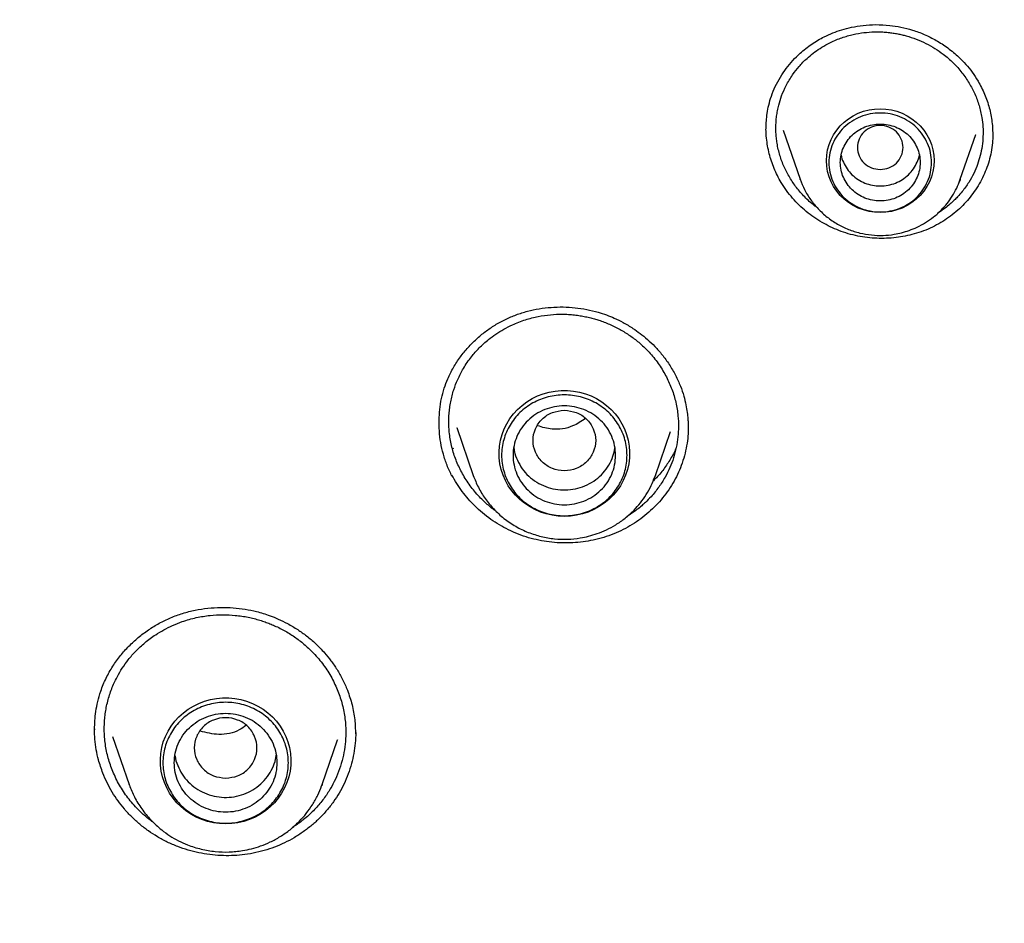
# Model space of a CAD drawing. Header units: millimetres. Extents: x 8 to 866, y 12 to 2084.
# Tile 90 of 100: x 441 to 459, y 1917 to 1933. Entities that reach past the tile are written whole.
import ezdxf

# ---------------------------------------------------------------- set-up
doc = ezdxf.new("R2010")
doc.units = ezdxf.units.MM

msp = doc.modelspace()

# ---------------------------------------------------------------- linework, layer by layer
at = {"color": 7, "linetype": 'Continuous', "lineweight": 30}
for p, q in [((454.724, 1931.072), (455.021, 1930.209)), ((457.831, 1930.209), (458.101, 1930.992)), ((458.103, 1930.996), (458.101, 1930.992)), ((455.024, 1930.203), (455.021, 1930.209)), ((457.824, 1930.191), (457.831, 1930.209)), ((448.998, 1925.859), (449.289, 1925.015)), ((449.001, 1925.854), (448.999, 1925.859)), ((452.482, 1925.015), (452.748, 1925.785)), ((448.943, 1925.477), (448.933, 1925.497)), ((448.914, 1925.004), (448.914, 1925.023)), ((452.473, 1924.993), (452.482, 1925.015)), ((442.647, 1920.554), (442.647, 1920.574)), ((442.961, 1920.439), (443.251, 1919.597)), ((446.637, 1919.597), (446.906, 1920.378)), ((446.906, 1920.378), (446.902, 1920.368)), ((443.251, 1919.597), (443.256, 1919.586)), ((443.255, 1919.587), (443.251, 1919.597)), ((446.627, 1919.573), (446.637, 1919.597)), ((446.637, 1919.597), (446.629, 1919.574))]:
    msp.add_line(p, q, dxfattribs=at)
at = {"color": 7, "linetype": 'Continuous', "lineweight": 30, "flags": 128}
for points in [[(456.426, 1929.626), (456.328, 1929.631), (456.23, 1929.646), (456.135, 1929.671), (456.042, 1929.705), (455.954, 1929.748), (455.872, 1929.8), (455.795, 1929.86), (455.725, 1929.927), (455.663, 1930.001), (455.609, 1930.081), (455.564, 1930.166), (455.529, 1930.255), (455.503, 1930.347), (455.488, 1930.441), (455.483, 1930.536), (455.488, 1930.631), (455.503, 1930.725), (455.529, 1930.817), (455.564, 1930.906), (455.609, 1930.991), (455.663, 1931.07), (455.725, 1931.144), (455.795, 1931.212), (455.872, 1931.272), (455.954, 1931.323), (456.042, 1931.367), (456.135, 1931.401), (456.23, 1931.425), (456.328, 1931.44), (456.426, 1931.445), (456.525, 1931.44), (456.623, 1931.425), (456.718, 1931.401), (456.81, 1931.367), (456.898, 1931.323), (456.981, 1931.272), (457.058, 1931.212), (457.128, 1931.144), (457.19, 1931.07), (457.244, 1930.991), (457.288, 1930.906), (457.324, 1930.817), (457.349, 1930.725), (457.365, 1930.631), (457.37, 1930.536), (457.365, 1930.441), (457.349, 1930.347), (457.324, 1930.255), (457.288, 1930.166), (457.244, 1930.081), (457.19, 1930.001), (457.128, 1929.927), (457.058, 1929.86), (456.981, 1929.8), (456.898, 1929.748), (456.81, 1929.705), (456.718, 1929.671), (456.623, 1929.646), (456.525, 1929.631), (456.426, 1929.626)], [(457.831, 1930.209), (457.827, 1930.196), (457.808, 1930.146)], [(450.885, 1924.299), (450.778, 1924.303), (450.672, 1924.318), (450.567, 1924.342), (450.466, 1924.375), (450.368, 1924.418), (450.274, 1924.469), (450.186, 1924.528), (450.104, 1924.595), (450.029, 1924.669), (449.962, 1924.749), (449.902, 1924.836), (449.852, 1924.927), (449.81, 1925.022), (449.778, 1925.121), (449.755, 1925.222), (449.743, 1925.325), (449.74, 1925.428), (449.748, 1925.532), (449.765, 1925.634), (449.793, 1925.734), (449.83, 1925.831), (449.876, 1925.924), (449.931, 1926.013), (449.995, 1926.097), (450.066, 1926.174), (450.144, 1926.244), (450.23, 1926.308), (450.32, 1926.363), (450.416, 1926.41), (450.516, 1926.447), (450.619, 1926.476), (450.725, 1926.496), (450.832, 1926.505), (450.939, 1926.505), (451.046, 1926.496), (451.152, 1926.476), (451.255, 1926.447), (451.355, 1926.41), (451.45, 1926.363), (451.541, 1926.308), (451.626, 1926.244), (451.705, 1926.174), (451.776, 1926.097), (451.84, 1926.013), (451.895, 1925.924), (451.941, 1925.831), (451.978, 1925.734), (452.006, 1925.634), (452.023, 1925.532), (452.031, 1925.428), (452.028, 1925.325), (452.016, 1925.222), (451.993, 1925.121), (451.961, 1925.022), (451.919, 1924.927), (451.868, 1924.836), (451.809, 1924.749), (451.741, 1924.669), (451.666, 1924.595), (451.585, 1924.528), (451.496, 1924.469), (451.403, 1924.418), (451.305, 1924.375), (451.203, 1924.342), (451.099, 1924.318), (450.993, 1924.303), (450.885, 1924.299)], [(452.482, 1925.015), (452.477, 1925.002), (452.474, 1924.993)], [(444.944, 1918.908), (444.837, 1918.913), (444.731, 1918.927), (444.626, 1918.951), (444.524, 1918.985), (444.426, 1919.027), (444.333, 1919.078), (444.245, 1919.137), (444.163, 1919.204), (444.088, 1919.278), (444.021, 1919.359), (443.961, 1919.445), (443.91, 1919.536), (443.869, 1919.632), (443.836, 1919.73), (443.814, 1919.831), (443.801, 1919.934), (443.799, 1920.038), (443.806, 1920.141), (443.824, 1920.243), (443.851, 1920.343), (443.888, 1920.44), (443.935, 1920.534), (443.99, 1920.622), (444.053, 1920.706), (444.125, 1920.783), (444.203, 1920.854), (444.288, 1920.917), (444.379, 1920.972), (444.475, 1921.019), (444.575, 1921.057), (444.678, 1921.086), (444.784, 1921.105), (444.89, 1921.115), (444.998, 1921.115), (445.105, 1921.105), (445.21, 1921.086), (445.313, 1921.057), (445.413, 1921.019), (445.509, 1920.972), (445.6, 1920.917), (445.685, 1920.854), (445.764, 1920.783), (445.835, 1920.706), (445.899, 1920.622), (445.954, 1920.534), (446, 1920.44), (446.037, 1920.343), (446.064, 1920.243), (446.082, 1920.141), (446.089, 1920.038), (446.087, 1919.934), (446.074, 1919.831), (446.052, 1919.73), (446.02, 1919.632), (445.978, 1919.536), (445.927, 1919.445), (445.868, 1919.359), (445.8, 1919.278), (445.725, 1919.204), (445.643, 1919.137), (445.555, 1919.078), (445.462, 1919.027), (445.364, 1918.985), (445.262, 1918.951), (445.158, 1918.927), (445.051, 1918.913), (444.944, 1918.908)]]:
    msp.add_lwpolyline(points, dxfattribs=at)
at = {"color": 7, "linetype": 'Continuous', "lineweight": 30}
for points, knots in [([(475.901, 1919.798), (475.897, 1919.852), (475.889, 1919.971), (475.875, 1920.167), (475.858, 1920.397), (475.836, 1920.662), (475.811, 1920.961), (475.781, 1921.287), (475.746, 1921.639), (475.706, 1922.015), (475.661, 1922.416), (475.61, 1922.833), (475.556, 1923.255), (475.471, 1923.867), (475.348, 1924.67), (475.166, 1925.722), (474.948, 1926.834), (474.691, 1928.004), (474.428, 1929.073), (474.169, 1930.043), (473.922, 1930.908), (473.664, 1931.755), (473.397, 1932.579), (473.123, 1933.378), (472.88, 1934.053), (472.671, 1934.611), (472.499, 1935.056), (472.326, 1935.493), (472.152, 1935.921), (472.001, 1936.282), (471.878, 1936.571), (471.788, 1936.781), (471.709, 1936.962), (471.642, 1937.114), (471.587, 1937.238), (471.545, 1937.333), (471.51, 1937.41), (471.476, 1937.486), (471.434, 1937.579), (471.382, 1937.692), (471.323, 1937.821), (471.258, 1937.963), (471.177, 1938.137), (471.079, 1938.346), (470.961, 1938.593), (470.831, 1938.862), (470.688, 1939.152), (470.532, 1939.464), (470.363, 1939.797), (470.182, 1940.148), (469.872, 1940.735), (469.432, 1941.539), (468.853, 1942.542), (468.262, 1943.516), (467.66, 1944.462), (467.049, 1945.379), (466.428, 1946.269), (465.794, 1947.14), (465.141, 1948), (464.462, 1948.856), (463.761, 1949.704), (463.038, 1950.541), (462.293, 1951.369), (461.522, 1952.19), (460.826, 1952.9), (460.222, 1953.495), (459.729, 1953.968), (459.255, 1954.412), (458.802, 1954.826), (458.398, 1955.187), (458.042, 1955.499), (457.733, 1955.767), (457.437, 1956.018), (457.157, 1956.253), (456.856, 1956.502), (456.52, 1956.776), (456.134, 1957.085), (455.717, 1957.413), (455.269, 1957.758), (454.788, 1958.119), (454.275, 1958.497), (453.752, 1958.871), (453.223, 1959.24), (452.696, 1959.599), (452.159, 1959.956), (451.619, 1960.305), (451.08, 1960.645), (450.543, 1960.975), (450.007, 1961.296), (449.372, 1961.666), (448.638, 1962.08), (447.806, 1962.531), (446.98, 1962.96), (446.118, 1963.39), (445.221, 1963.817), (444.292, 1964.238), (443.376, 1964.635), (442.473, 1965.006), (441.556, 1965.365), (440.626, 1965.71), (439.869, 1965.975), (439.309, 1966.163), (438.932, 1966.287), (438.532, 1966.416), (438.087, 1966.555), (437.595, 1966.704), (437.053, 1966.862), (436.472, 1967.025), (435.852, 1967.191), (435.192, 1967.36), (434.507, 1967.526), (433.798, 1967.689), (433.067, 1967.846), (432.299, 1968.001), (431.495, 1968.151), (430.656, 1968.295), (429.779, 1968.431), (428.867, 1968.558), (427.918, 1968.674), (426.934, 1968.777), (425.989, 1968.858), (425.09, 1968.921), (424.24, 1968.968), (423.369, 1969.003), (422.476, 1969.025), (421.874, 1969.028), (421.569, 1969.029)], [0, 0, 0, 0, 0.0019747, 0.0043874, 0.0072424, 0.010542, 0.014288, 0.0184814, 0.0228358, 0.0275875, 0.0327368, 0.038106, 0.0434765, 0.0488477, 0.0615114, 0.0741791, 0.0892647, 0.1043561, 0.1194532, 0.1308944, 0.142288, 0.1534389, 0.1643276, 0.1749541, 0.1853185, 0.1914114, 0.1974098, 0.2033139, 0.2091236, 0.2148156, 0.2180755, 0.2209447, 0.2234234, 0.2255113, 0.2272087, 0.2285154, 0.2294396, 0.230382, 0.2316773, 0.23328, 0.2350636, 0.2370206, 0.239151, 0.2422758, 0.2457116, 0.2494584, 0.2535162, 0.2578849, 0.2625647, 0.2675554, 0.2727615, 0.2875022, 0.3019997, 0.316254, 0.3302652, 0.3440331, 0.3575579, 0.3708979, 0.3843544, 0.3979702, 0.4117451, 0.4254292, 0.4392669, 0.453258, 0.4674008, 0.4763165, 0.4847972, 0.492843, 0.5004539, 0.5076299, 0.5129632, 0.518028, 0.5228244, 0.5273524, 0.5316333, 0.5373074, 0.5434195, 0.5499694, 0.5569571, 0.5643827, 0.5722461, 0.5805473, 0.58817, 0.5961162, 0.6041064, 0.6120214, 0.6198612, 0.6276259, 0.6353153, 0.6429292, 0.6547417, 0.6663683, 0.6778091, 0.6890642, 0.7018508, 0.714365, 0.7266041, 0.7385682, 0.7502574, 0.7627979, 0.7750057, 0.7797107, 0.7844623, 0.7895914, 0.7951252, 0.8015556, 0.8084578, 0.815832, 0.823678, 0.8319958, 0.8407855, 0.849505, 0.8586441, 0.8682025, 0.8781804, 0.8885778, 0.8993945, 0.9106307, 0.9222862, 0.9343611, 0.9468553, 0.9569664, 0.9673364, 0.9779653, 0.9888532, 1, 1, 1, 1]), ([(370.402, 1920.189), (370.414, 1920.251), (370.465, 1920.53), (370.564, 1921.025), (370.701, 1921.672), (370.847, 1922.318), (371.002, 1922.962), (371.166, 1923.603), (371.339, 1924.243), (371.52, 1924.88), (371.71, 1925.515), (371.909, 1926.147), (372.116, 1926.777), (372.332, 1927.404), (372.557, 1928.028), (372.79, 1928.65), (373.031, 1929.268), (373.281, 1929.883), (373.54, 1930.495), (373.806, 1931.104), (374.081, 1931.709), (374.365, 1932.311), (374.656, 1932.909), (374.956, 1933.503), (375.264, 1934.094), (375.58, 1934.68), (375.903, 1935.263), (376.235, 1935.841), (376.575, 1936.415), (376.923, 1936.984), (377.278, 1937.549), (377.641, 1938.11), (378.011, 1938.666), (378.39, 1939.217), (378.775, 1939.763), (379.169, 1940.305), (379.569, 1940.841), (379.977, 1941.372), (380.392, 1941.898), (380.814, 1942.419), (381.244, 1942.934), (381.68, 1943.444), (382.123, 1943.948), (382.574, 1944.446), (383.031, 1944.939), (383.494, 1945.426), (383.964, 1945.906), (384.441, 1946.381), (384.925, 1946.85), (385.414, 1947.313), (385.91, 1947.769), (386.412, 1948.219), (386.921, 1948.662), (387.435, 1949.099), (387.955, 1949.53), (388.481, 1949.954), (389.013, 1950.371), (389.551, 1950.781), (390.094, 1951.185), (390.642, 1951.581), (391.196, 1951.971), (391.755, 1952.353), (392.32, 1952.728), (392.889, 1953.096), (393.464, 1953.457), (394.043, 1953.811), (394.627, 1954.157), (395.216, 1954.495), (395.809, 1954.826), (396.407, 1955.15), (397.01, 1955.466), (397.616, 1955.774), (398.227, 1956.075), (398.842, 1956.367), (399.46, 1956.652), (400.083, 1956.929), (400.709, 1957.198), (401.339, 1957.459), (401.973, 1957.712), (402.61, 1957.957), (403.25, 1958.194), (403.893, 1958.423), (404.54, 1958.644), (405.189, 1958.856), (405.841, 1959.06), (406.496, 1959.256), (407.154, 1959.443), (407.814, 1959.622), (408.476, 1959.792), (409.141, 1959.955), (409.808, 1960.108), (410.477, 1960.253), (411.148, 1960.39), (411.821, 1960.518), (412.495, 1960.638), (413.171, 1960.749), (413.849, 1960.851), (414.528, 1960.945), (415.208, 1961.03), (415.889, 1961.107), (416.571, 1961.175), (417.254, 1961.234), (417.938, 1961.284), (418.622, 1961.326), (419.307, 1961.359), (419.992, 1961.384), (420.678, 1961.399), (421.363, 1961.406), (422.049, 1961.404), (422.735, 1961.394), (423.42, 1961.375), (424.105, 1961.347), (424.79, 1961.31), (425.474, 1961.265), (426.158, 1961.211), (426.84, 1961.148), (427.522, 1961.077), (428.203, 1960.997), (428.882, 1960.909), (429.561, 1960.811), (430.238, 1960.705), (430.913, 1960.591), (431.587, 1960.468), (432.259, 1960.336), (432.929, 1960.196), (433.597, 1960.048), (434.263, 1959.891), (434.927, 1959.725), (435.589, 1959.551), (436.248, 1959.369), (436.904, 1959.178), (437.558, 1958.979), (438.209, 1958.772), (438.857, 1958.556), (439.503, 1958.332), (440.145, 1958.1), (440.784, 1957.86), (441.419, 1957.612), (442.051, 1957.356), (442.68, 1957.091), (443.305, 1956.819), (443.926, 1956.539), (444.543, 1956.251), (445.156, 1955.955), (445.765, 1955.652), (446.37, 1955.34), (446.97, 1955.021), (447.566, 1954.695), (448.158, 1954.361), (448.745, 1954.019), (449.327, 1953.67), (449.905, 1953.313), (450.477, 1952.95), (451.045, 1952.579), (451.607, 1952.201), (452.164, 1951.815), (452.716, 1951.423), (453.262, 1951.024), (453.803, 1950.618), (454.338, 1950.205), (454.868, 1949.785), (455.392, 1949.358), (455.909, 1948.925), (456.421, 1948.485), (456.927, 1948.039), (457.427, 1947.587), (457.92, 1947.128), (458.407, 1946.663), (458.888, 1946.192), (459.362, 1945.715), (459.83, 1945.231), (460.291, 1944.742), (460.745, 1944.247), (461.193, 1943.746), (461.633, 1943.24), (462.067, 1942.728), (462.493, 1942.211), (462.913, 1941.688), (463.325, 1941.16), (463.73, 1940.627), (464.127, 1940.089), (464.517, 1939.545), (464.9, 1938.997), (465.275, 1938.444), (465.643, 1937.886), (466.003, 1937.324), (466.355, 1936.757), (466.699, 1936.186), (467.036, 1935.61), (467.365, 1935.03), (467.685, 1934.446), (467.998, 1933.858), (468.303, 1933.266), (468.599, 1932.67), (468.887, 1932.071), (469.167, 1931.467), (469.439, 1930.861), (469.702, 1930.251), (469.957, 1929.637), (470.204, 1929.021), (470.442, 1928.401), (470.672, 1927.779), (470.893, 1927.153), (471.105, 1926.525), (471.309, 1925.894), (471.505, 1925.261), (471.691, 1924.625), (471.869, 1923.987), (472.038, 1923.347), (472.198, 1922.704), (472.35, 1922.06), (472.493, 1921.414), (472.626, 1920.766), (472.717, 1920.299), (472.762, 1920.049), (472.768, 1920.015)], [0, 0, 0, 0, 0.001359, 0.006089, 0.01082, 0.01555, 0.02028, 0.02501, 0.029741, 0.034471, 0.039201, 0.043931, 0.048662, 0.053392, 0.058122, 0.062852, 0.067582, 0.072312, 0.077042, 0.081772, 0.086502, 0.091232, 0.095963, 0.100693, 0.105423, 0.110152, 0.114882, 0.119612, 0.124342, 0.129072, 0.133802, 0.138532, 0.143262, 0.147992, 0.152721, 0.157451, 0.162181, 0.166911, 0.17164, 0.17637, 0.1811, 0.185829, 0.190559, 0.195289, 0.200018, 0.204748, 0.209477, 0.214207, 0.218936, 0.223666, 0.228395, 0.233125, 0.237854, 0.242584, 0.247313, 0.252043, 0.256772, 0.261501, 0.266231, 0.27096, 0.275689, 0.280418, 0.285148, 0.289877, 0.294606, 0.299335, 0.304065, 0.308794, 0.313523, 0.318252, 0.322981, 0.32771, 0.332439, 0.337169, 0.341898, 0.346627, 0.351356, 0.356085, 0.360814, 0.365543, 0.370272, 0.375001, 0.37973, 0.384459, 0.389188, 0.393917, 0.398646, 0.403375, 0.408103, 0.412832, 0.417561, 0.42229, 0.427019, 0.431748, 0.436477, 0.441206, 0.445935, 0.450663, 0.455392, 0.460121, 0.46485, 0.469579, 0.474308, 0.479037, 0.483765, 0.488494, 0.493223, 0.497952, 0.502681, 0.50741, 0.512138, 0.516867, 0.521596, 0.526325, 0.531054, 0.535783, 0.540512, 0.54524, 0.549969, 0.554698, 0.559427, 0.564156, 0.568885, 0.573614, 0.578342, 0.583071, 0.5878, 0.592529, 0.597258, 0.601987, 0.606716, 0.611445, 0.616174, 0.620903, 0.625632, 0.63036, 0.635089, 0.639818, 0.644547, 0.649276, 0.654005, 0.658734, 0.663464, 0.668193, 0.672922, 0.677651, 0.68238, 0.687109, 0.691838, 0.696567, 0.701296, 0.706025, 0.710755, 0.715484, 0.720213, 0.724942, 0.729671, 0.734401, 0.73913, 0.743859, 0.748589, 0.753318, 0.758047, 0.762777, 0.767506, 0.772235, 0.776965, 0.781694, 0.786424, 0.791153, 0.795883, 0.800612, 0.805342, 0.810071, 0.814801, 0.819531, 0.82426, 0.82899, 0.833719, 0.838449, 0.843179, 0.847909, 0.852638, 0.857368, 0.862098, 0.866828, 0.871557, 0.876287, 0.881017, 0.885747, 0.890477, 0.895207, 0.899937, 0.904667, 0.909397, 0.914127, 0.918857, 0.923587, 0.928317, 0.933047, 0.937777, 0.942507, 0.947237, 0.951967, 0.956697, 0.961428, 0.966158, 0.970888, 0.975618, 0.980348, 0.985079, 0.989809, 0.994539, 0.999269, 1, 1, 1, 1]), ([(469.642, 1893.884), (469.846, 1894.4), (470.303, 1895.55), (470.911, 1897.363), (471.482, 1899.306), (471.965, 1901.253), (472.365, 1903.201), (472.683, 1905.155), (472.921, 1907.117), (473.078, 1909.091), (473.153, 1911.069), (473.147, 1912.969), (473.068, 1914.788), (472.936, 1916.455), (472.786, 1917.763), (472.683, 1918.518), (472.643, 1918.79), (472.632, 1918.865), (472.621, 1918.94), (472.609, 1919.015), (472.598, 1919.09), (472.587, 1919.164), (472.574, 1919.243), (472.559, 1919.34), (472.536, 1919.486), (472.501, 1919.699), (472.453, 1919.986), (472.391, 1920.341), (472.313, 1920.762), (472.217, 1921.258), (472.099, 1921.832), (471.957, 1922.483), (471.787, 1923.206), (471.588, 1923.998), (471.356, 1924.86), (471.143, 1925.593), (470.976, 1926.137), (470.871, 1926.469), (470.777, 1926.76), (470.683, 1927.046), (470.589, 1927.327), (470.454, 1927.723), (470.275, 1928.227), (470.018, 1928.926), (469.726, 1929.681), (469.399, 1930.479), (469.147, 1931.068), (468.97, 1931.467), (468.868, 1931.695), (468.768, 1931.916), (468.669, 1932.131), (468.572, 1932.338), (468.477, 1932.539), (468.128, 1933.27), (467.496, 1934.521), (466.523, 1936.264), (465.479, 1937.969), (464.411, 1939.566), (463.328, 1941.058), (462.286, 1942.394), (461.543, 1943.284), (461.137, 1943.753), (461.037, 1943.868), (460.936, 1943.983), (460.835, 1944.098), (460.734, 1944.213), (460.632, 1944.327), (460.53, 1944.441), (460.376, 1944.611), (460.152, 1944.856), (459.841, 1945.192), (459.475, 1945.579), (459.052, 1946.016), (458.656, 1946.416), (458.398, 1946.668), (458.303, 1946.761)], [0, 0, 0, 0, 0.029043, 0.064708, 0.100077, 0.135149, 0.169925, 0.204405, 0.239073, 0.273739, 0.308405, 0.343071, 0.373577, 0.404082, 0.430927, 0.442739, 0.444065, 0.44539, 0.446716, 0.448042, 0.449368, 0.450694, 0.45202, 0.453527, 0.455865, 0.459767, 0.464866, 0.471162, 0.478654, 0.487343, 0.497704, 0.509374, 0.522351, 0.536635, 0.552227, 0.569126, 0.576622, 0.582044, 0.587382, 0.592638, 0.59781, 0.602899, 0.614566, 0.625771, 0.64187, 0.656909, 0.670888, 0.675357, 0.679706, 0.683935, 0.688043, 0.692032, 0.6959, 0.699648, 0.734315, 0.768981, 0.803647, 0.838313, 0.868818, 0.899323, 0.926166, 0.928803, 0.931439, 0.934076, 0.936712, 0.939349, 0.941985, 0.944622, 0.947258, 0.953869, 0.961762, 0.970938, 0.981397, 0.993139, 1, 1, 1, 1]), ([(454.425, 1931.114), (454.426, 1931.153), (454.428, 1931.237), (454.442, 1931.37), (454.47, 1931.516), (454.516, 1931.673), (454.584, 1931.838), (454.672, 1932), (454.776, 1932.153), (454.892, 1932.293), (455.038, 1932.439), (455.22, 1932.583), (455.416, 1932.699), (455.594, 1932.778), (455.755, 1932.834), (455.931, 1932.879), (456.131, 1932.911), (456.355, 1932.925), (456.578, 1932.914), (456.793, 1932.881), (456.997, 1932.829), (457.205, 1932.751), (457.413, 1932.647), (457.617, 1932.514), (457.789, 1932.37), (457.93, 1932.225), (458.044, 1932.085), (458.109, 1931.983), (458.142, 1931.932)], [0, 0, 0, 0, 0.025084, 0.053033, 0.083836, 0.117536, 0.154355, 0.192411, 0.229795, 0.266442, 0.302292, 0.354456, 0.404674, 0.437191, 0.469254, 0.504316, 0.543424, 0.586559, 0.633692, 0.671674, 0.711925, 0.754318, 0.798861, 0.845612, 0.894635, 0.928637, 0.963735, 1, 1, 1, 1]), ([(454.839, 1930.238), (454.805, 1930.3), (454.736, 1930.426), (454.662, 1930.628), (454.622, 1930.8), (454.604, 1930.934), (454.597, 1931.028), (454.595, 1931.124), (454.599, 1931.22), (454.608, 1931.316), (454.624, 1931.413), (454.65, 1931.532), (454.696, 1931.681), (454.775, 1931.861), (454.879, 1932.034), (455.003, 1932.193), (455.126, 1932.318), (455.25, 1932.423), (455.371, 1932.508), (455.522, 1932.596), (455.699, 1932.676), (455.898, 1932.739), (456.091, 1932.777), (456.251, 1932.793), (456.377, 1932.796), (456.472, 1932.793), (456.563, 1932.786), (456.65, 1932.775), (456.732, 1932.761), (456.808, 1932.744), (456.918, 1932.716), (457.059, 1932.67), (457.228, 1932.596), (457.386, 1932.507), (457.549, 1932.394), (457.71, 1932.254), (457.864, 1932.083), (457.946, 1931.957), (457.987, 1931.895)], [0, 0, 0, 0, 0.038264, 0.077286, 0.117064, 0.134353, 0.151781, 0.169349, 0.187055, 0.2049, 0.222883, 0.241005, 0.272735, 0.309059, 0.349964, 0.38365, 0.419899, 0.445494, 0.472222, 0.500081, 0.539389, 0.576382, 0.611068, 0.643453, 0.660932, 0.677662, 0.693645, 0.708881, 0.723371, 0.737116, 0.750118, 0.782682, 0.814858, 0.84665, 0.878064, 0.919357, 0.959999, 1, 1, 1, 1]), ([(457.987, 1931.895), (458.021, 1931.833), (458.091, 1931.707), (458.164, 1931.503), (458.209, 1931.309), (458.23, 1931.127), (458.232, 1930.96), (458.216, 1930.791), (458.184, 1930.628), (458.135, 1930.467), (458.068, 1930.309), (457.979, 1930.149), (457.881, 1930.012), (457.794, 1929.911), (457.722, 1929.838), (457.65, 1929.772), (457.559, 1929.7), (457.487, 1929.646), (457.443, 1929.621), (457.438, 1929.618)], [0, 0, 0, 0, 0.080842, 0.163082, 0.246741, 0.310451, 0.374981, 0.440343, 0.506545, 0.568974, 0.635572, 0.706351, 0.781326, 0.829909, 0.860625, 0.898111, 0.942375, 0.993428, 1, 1, 1, 1]), ([(458.142, 1931.932), (458.182, 1931.856), (458.264, 1931.705), (458.343, 1931.463), (458.394, 1931.216), (458.399, 1931.049), (458.401, 1930.965)], [0, 0, 0, 0, 0.249776, 0.49993, 0.750208, 1, 1, 1, 1]), ([(454.689, 1930.154), (454.666, 1930.194), (454.621, 1930.274), (454.564, 1930.399), (454.516, 1930.527), (454.478, 1930.658), (454.449, 1930.793), (454.43, 1930.936), (454.421, 1931.042), (454.423, 1931.102), (454.424, 1931.11)], [0, 0, 0, 0, 0.13513, 0.270969, 0.40644, 0.541912, 0.680208, 0.818505, 0.977423, 1, 1, 1, 1]), ([(454.425, 1931.092), (454.425, 1931.093), (454.423, 1931.113), (454.426, 1931.134), (454.428, 1931.154)], [0, 0, 0, 0, 0.027792, 1, 1, 1, 1]), ([(456.426, 1930.381), (456.374, 1930.387), (456.27, 1930.399), (456.136, 1930.487), (456.048, 1930.615), (456.016, 1930.767), (456.048, 1930.918), (456.136, 1931.046), (456.27, 1931.131), (456.426, 1931.162), (456.583, 1931.131), (456.717, 1931.046), (456.805, 1930.918), (456.837, 1930.767), (456.805, 1930.615), (456.717, 1930.487), (456.583, 1930.399), (456.479, 1930.387), (456.426, 1930.381)], [0, 0, 0, 0, 0.0625, 0.125, 0.1875, 0.25, 0.3125, 0.375, 0.4375, 0.5, 0.5625, 0.625, 0.6875, 0.75, 0.8125, 0.875, 0.9375, 1, 1, 1, 1]), ([(458.401, 1930.989), (458.401, 1930.955), (458.399, 1930.867), (458.381, 1930.727), (458.348, 1930.57), (458.3, 1930.418), (458.24, 1930.271), (458.165, 1930.129), (458.079, 1929.993), (457.982, 1929.867), (457.874, 1929.748), (457.756, 1929.638), (457.626, 1929.537), (457.489, 1929.447), (457.342, 1929.369), (457.186, 1929.302), (457.026, 1929.25), (456.865, 1929.211), (456.703, 1929.185), (456.537, 1929.172), (456.368, 1929.172), (456.201, 1929.185), (456.032, 1929.212), (455.865, 1929.253), (455.704, 1929.308), (455.55, 1929.375), (455.403, 1929.452), (455.262, 1929.541), (455.128, 1929.643), (455.003, 1929.755), (454.887, 1929.878), (454.78, 1930.01), (454.719, 1930.106), (454.689, 1930.154)], [0, 0, 0, 0, 0.020414, 0.053393, 0.086371, 0.118307, 0.150243, 0.18312, 0.215997, 0.247837, 0.279677, 0.312395, 0.345112, 0.37769, 0.410266, 0.443852, 0.477438, 0.509141, 0.540844, 0.573421, 0.605997, 0.638497, 0.670997, 0.704489, 0.737982, 0.769738, 0.801494, 0.834158, 0.866822, 0.89961, 0.932397, 0.966199, 1, 1, 1, 1]), ([(455.74, 1930.635), (455.74, 1930.635), (455.744, 1930.591), (455.777, 1930.507), (455.84, 1930.389), (455.928, 1930.287), (456.035, 1930.202), (456.157, 1930.139), (456.289, 1930.101), (456.426, 1930.088), (456.564, 1930.101), (456.696, 1930.139), (456.818, 1930.202), (456.924, 1930.287), (457.013, 1930.389), (457.075, 1930.507), (457.108, 1930.591), (457.113, 1930.635), (457.113, 1930.635)], [0, 0, 0, 0, 0.000101, 0.071515, 0.142929, 0.214343, 0.285757, 0.357172, 0.428586, 0.5, 0.571414, 0.642828, 0.714243, 0.785657, 0.857071, 0.928485, 0.999899, 1, 1, 1, 1]), ([(455.32, 1929.714), (455.303, 1929.726), (455.224, 1929.78), (455.101, 1929.897), (454.955, 1930.059), (454.877, 1930.179), (454.839, 1930.238)], [0, 0, 0, 0, 0.0849112, 0.3987417, 0.7037716, 1, 1, 1, 1]), ([(455.021, 1930.209), (455.045, 1930.148), (455.095, 1930.023), (455.202, 1929.85), (455.335, 1929.688), (455.493, 1929.543), (455.672, 1929.421), (455.866, 1929.327), (456.067, 1929.263), (456.271, 1929.228), (456.474, 1929.221), (456.65, 1929.239), (456.803, 1929.271), (456.938, 1929.312), (457.079, 1929.37), (457.224, 1929.448), (457.368, 1929.549), (457.495, 1929.664), (457.603, 1929.786), (457.692, 1929.913), (457.769, 1930.048), (457.806, 1930.145), (457.824, 1930.191)], [0, 0, 0, 0, 0.054182, 0.109936, 0.16741, 0.226803, 0.287166, 0.346282, 0.404103, 0.460644, 0.51592, 0.569944, 0.605799, 0.644382, 0.686143, 0.731123, 0.779365, 0.830904, 0.871752, 0.914481, 0.959092, 1, 1, 1, 1]), ([(448.689, 1925.987), (448.692, 1926.048), (448.697, 1926.175), (448.727, 1926.361), (448.775, 1926.542), (448.844, 1926.725), (448.937, 1926.91), (449.057, 1927.095), (449.193, 1927.261), (449.34, 1927.409), (449.498, 1927.541), (449.668, 1927.657), (449.849, 1927.755), (450.039, 1927.836), (450.238, 1927.898), (450.443, 1927.942), (450.651, 1927.967), (450.862, 1927.973), (451.072, 1927.961), (451.279, 1927.93), (451.462, 1927.885), (451.623, 1927.832), (451.769, 1927.773), (451.926, 1927.696), (452.076, 1927.606), (452.218, 1927.506), (452.347, 1927.401), (452.478, 1927.276), (452.606, 1927.13), (452.731, 1926.962), (452.8, 1926.837), (452.836, 1926.772)], [0, 0, 0, 0, 0.034077, 0.070419, 0.104515, 0.136461, 0.177041, 0.216541, 0.254893, 0.292021, 0.328319, 0.364513, 0.400594, 0.43662, 0.472718, 0.508888, 0.545114, 0.581374, 0.617524, 0.653192, 0.688365, 0.714433, 0.740197, 0.769336, 0.804069, 0.830345, 0.859126, 0.890433, 0.924301, 0.96079, 1, 1, 1, 1]), ([(449.07, 1925.098), (449.036, 1925.169), (448.968, 1925.312), (448.902, 1925.541), (448.87, 1925.733), (448.859, 1925.884), (448.858, 1925.989), (448.863, 1926.095), (448.874, 1926.201), (448.891, 1926.308), (448.915, 1926.413), (448.953, 1926.545), (449.015, 1926.707), (449.116, 1926.903), (449.244, 1927.089), (449.393, 1927.258), (449.537, 1927.388), (449.683, 1927.496), (449.823, 1927.583), (449.995, 1927.671), (450.197, 1927.749), (450.422, 1927.806), (450.638, 1927.838), (450.816, 1927.845), (450.956, 1927.841), (451.062, 1927.832), (451.162, 1927.818), (451.257, 1927.801), (451.347, 1927.78), (451.432, 1927.757), (451.551, 1927.719), (451.704, 1927.659), (451.885, 1927.567), (452.054, 1927.459), (452.227, 1927.324), (452.395, 1927.158), (452.554, 1926.96), (452.636, 1926.815), (452.676, 1926.743)], [0, 0, 0, 0, 0.0382819, 0.077322, 0.1171194, 0.1344164, 0.1518525, 0.1694274, 0.187141, 0.2049931, 0.2229836, 0.2411123, 0.2730154, 0.3094333, 0.3503549, 0.3840055, 0.4201783, 0.4456998, 0.4723382, 0.5000915, 0.5392465, 0.5761332, 0.6107571, 0.6431233, 0.6606111, 0.6773636, 0.6933816, 0.708666, 0.7232175, 0.7370369, 0.7501249, 0.7826176, 0.8147448, 0.8465101, 0.8779171, 0.9192296, 0.959921, 1, 1, 1, 1]), ([(452.836, 1926.772), (452.866, 1926.709), (452.923, 1926.591), (452.98, 1926.415), (453.018, 1926.261), (453.04, 1926.127), (453.052, 1926.017), (453.057, 1925.932), (453.058, 1925.869), (453.058, 1925.837), (453.058, 1925.824)], [0, 0, 0, 0, 0.208195, 0.392873, 0.553845, 0.690933, 0.804041, 0.893167, 0.958405, 1, 1, 1, 1]), ([(452.676, 1926.743), (452.71, 1926.672), (452.778, 1926.528), (452.845, 1926.298), (452.881, 1926.079), (452.89, 1925.876), (452.88, 1925.69), (452.851, 1925.505), (452.804, 1925.326), (452.738, 1925.151), (452.653, 1924.979), (452.543, 1924.807), (452.425, 1924.661), (452.321, 1924.555), (452.238, 1924.48), (452.154, 1924.412), (452.069, 1924.349), (452.009, 1924.313), (451.986, 1924.299)], [0, 0, 0, 0, 0.083612, 0.168654, 0.255142, 0.320987, 0.387663, 0.455178, 0.523538, 0.587995, 0.656755, 0.72983, 0.807231, 0.857219, 0.888057, 0.926354, 0.972119, 1, 1, 1, 1]), ([(450.885, 1926.159), (450.814, 1926.151), (450.67, 1926.135), (450.486, 1926.013), (450.365, 1925.837), (450.321, 1925.629), (450.365, 1925.422), (450.486, 1925.245), (450.67, 1925.128), (450.885, 1925.085), (451.101, 1925.128), (451.285, 1925.245), (451.406, 1925.422), (451.45, 1925.629), (451.406, 1925.837), (451.285, 1926.013), (451.101, 1926.135), (450.957, 1926.151), (450.885, 1926.159)], [0, 0, 0, 0, 0.0625, 0.125, 0.1875, 0.25, 0.3125, 0.375, 0.4375, 0.5, 0.5625, 0.625, 0.6875, 0.75, 0.8125, 0.875, 0.9375, 1, 1, 1, 1]), ([(448.914, 1925.004), (448.884, 1925.067), (448.824, 1925.192), (448.76, 1925.39), (448.715, 1925.592), (448.688, 1925.792), (448.691, 1925.924), (448.692, 1925.987)], [0, 0, 0, 0, 0.202185, 0.404917, 0.608105, 0.811507, 1, 1, 1, 1]), ([(451.258, 1926.015), (451.185, 1925.966), (451.013, 1925.851), (450.702, 1925.802), (450.5, 1925.862), (450.416, 1925.887)], [0, 0, 0, 0, 0.298789, 0.7082804, 1, 1, 1, 1]), ([(453.058, 1925.831), (453.057, 1925.79), (453.054, 1925.692), (453.032, 1925.535), (452.994, 1925.362), (452.94, 1925.193), (452.872, 1925.031), (452.79, 1924.877), (452.694, 1924.728), (452.584, 1924.588), (452.464, 1924.458), (452.333, 1924.338), (452.191, 1924.227), (452.038, 1924.129), (451.877, 1924.044), (451.708, 1923.972), (451.531, 1923.914), (451.35, 1923.871), (451.17, 1923.844), (450.989, 1923.831), (450.805, 1923.832), (450.621, 1923.847), (450.438, 1923.878), (450.257, 1923.923), (450.079, 1923.984), (449.907, 1924.06), (449.746, 1924.147), (449.594, 1924.245), (449.449, 1924.356), (449.317, 1924.476), (449.198, 1924.602), (449.092, 1924.734), (448.996, 1924.874), (448.941, 1924.973), (448.914, 1925.023)], [0, 0, 0, 0, 0.021777, 0.053199, 0.085544, 0.117889, 0.149057, 0.180226, 0.212298, 0.244371, 0.275665, 0.306959, 0.339129, 0.371297, 0.403064, 0.434831, 0.467576, 0.500321, 0.531322, 0.562324, 0.594178, 0.626032, 0.657814, 0.689595, 0.72235, 0.755106, 0.786136, 0.817167, 0.849077, 0.880987, 0.910364, 0.939741, 0.969871, 1, 1, 1, 1]), ([(449.999, 1925.503), (450.004, 1925.469), (450.016, 1925.379), (450.055, 1925.295), (450.08, 1925.243)], [0, 0, 0, 0, 0.377479, 1, 1, 1, 1]), ([(450.08, 1925.243), (450.109, 1925.194), (450.167, 1925.095), (450.291, 1924.971), (450.435, 1924.872), (450.598, 1924.802), (450.771, 1924.764), (450.948, 1924.759), (451.123, 1924.787), (451.289, 1924.848), (451.44, 1924.939), (451.569, 1925.056), (451.671, 1925.196), (451.743, 1925.344), (451.763, 1925.448), (451.772, 1925.496)], [0, 0, 0, 0, 0.077787, 0.155574, 0.233361, 0.311148, 0.388934, 0.466721, 0.544508, 0.622295, 0.700082, 0.777869, 0.855656, 0.933443, 1, 1, 1, 1]), ([(452.843, 1925.488), (452.814, 1925.428), (452.752, 1925.304), (452.629, 1925.125), (452.527, 1924.996), (452.458, 1924.934), (452.447, 1924.924)], [0, 0, 0, 0, 0.298786, 0.612935, 0.9377, 1, 1, 1, 1]), ([(449.693, 1924.385), (449.692, 1924.385), (449.635, 1924.422), (449.517, 1924.521), (449.348, 1924.686), (449.191, 1924.883), (449.11, 1925.027), (449.07, 1925.098)], [0, 0, 0, 0, 0.00374, 0.209452, 0.478668, 0.742186, 1, 1, 1, 1]), ([(449.289, 1925.015), (449.316, 1924.945), (449.372, 1924.804), (449.494, 1924.607), (449.644, 1924.423), (449.824, 1924.258), (450.028, 1924.12), (450.249, 1924.013), (450.478, 1923.941), (450.71, 1923.901), (450.941, 1923.893), (451.141, 1923.913), (451.315, 1923.95), (451.469, 1923.996), (451.629, 1924.063), (451.793, 1924.152), (451.957, 1924.267), (452.101, 1924.397), (452.223, 1924.536), (452.325, 1924.68), (452.411, 1924.832), (452.453, 1924.941), (452.473, 1924.993)], [0, 0, 0, 0, 0.054071, 0.109832, 0.167393, 0.226912, 0.287352, 0.346531, 0.404408, 0.460998, 0.516314, 0.570366, 0.606234, 0.644832, 0.686606, 0.731592, 0.779824, 0.831332, 0.872141, 0.914815, 0.959355, 1, 1, 1, 1]), ([(442.645, 1920.567), (442.646, 1920.617), (442.649, 1920.72), (442.667, 1920.882), (442.7, 1921.055), (442.757, 1921.252), (442.842, 1921.461), (442.96, 1921.669), (443.095, 1921.857), (443.245, 1922.025), (443.409, 1922.175), (443.586, 1922.31), (443.777, 1922.427), (443.978, 1922.524), (444.189, 1922.601), (444.407, 1922.657), (444.631, 1922.692), (444.855, 1922.705), (445.075, 1922.698), (445.285, 1922.673), (445.459, 1922.638), (445.604, 1922.598), (445.732, 1922.555), (445.876, 1922.497), (446.04, 1922.417), (446.206, 1922.318), (446.37, 1922.201), (446.528, 1922.066), (446.67, 1921.92), (446.795, 1921.766), (446.902, 1921.611), (447.001, 1921.438), (447.054, 1921.313), (447.081, 1921.249)], [0, 0, 0, 0, 0.025534, 0.052981, 0.082346, 0.113441, 0.154131, 0.193232, 0.230874, 0.267075, 0.302936, 0.338787, 0.374571, 0.410246, 0.445805, 0.481392, 0.517053, 0.552674, 0.587203, 0.620362, 0.652136, 0.670544, 0.690946, 0.715462, 0.744033, 0.776561, 0.806701, 0.839613, 0.875327, 0.903986, 0.934281, 0.966261, 1, 1, 1, 1]), ([(442.953, 1919.854), (442.926, 1919.932), (442.87, 1920.088), (442.825, 1920.335), (442.813, 1920.54), (442.818, 1920.698), (442.828, 1920.809), (442.845, 1920.92), (442.868, 1921.03), (442.898, 1921.14), (442.935, 1921.249), (442.982, 1921.367), (443.046, 1921.497), (443.131, 1921.641), (443.238, 1921.791), (443.371, 1921.942), (443.53, 1922.09), (443.696, 1922.213), (443.86, 1922.312), (444.016, 1922.389), (444.205, 1922.464), (444.424, 1922.526), (444.665, 1922.565), (444.894, 1922.577), (445.081, 1922.568), (445.228, 1922.55), (445.338, 1922.531), (445.443, 1922.507), (445.541, 1922.48), (445.634, 1922.449), (445.721, 1922.417), (445.842, 1922.365), (445.996, 1922.288), (446.175, 1922.174), (446.34, 1922.045), (446.506, 1921.887), (446.665, 1921.696), (446.81, 1921.473), (446.88, 1921.313), (446.914, 1921.234)], [0, 0, 0, 0, 0.038282, 0.077328, 0.117138, 0.134442, 0.151886, 0.16947, 0.187193, 0.205056, 0.223059, 0.2412, 0.264894, 0.291071, 0.31973, 0.350865, 0.384473, 0.42055, 0.445977, 0.472499, 0.500114, 0.53902, 0.575731, 0.610252, 0.642586, 0.660086, 0.676873, 0.692949, 0.708312, 0.722965, 0.736906, 0.750138, 0.782527, 0.814582, 0.846306, 0.8777, 0.919039, 0.959803, 1, 1, 1, 1]), ([(447.081, 1921.249), (447.11, 1921.165), (447.168, 1920.996), (447.214, 1920.738), (447.219, 1920.567), (447.221, 1920.484)], [0, 0, 0, 0, 0.340156, 0.68099, 1, 1, 1, 1]), ([(446.914, 1921.234), (446.942, 1921.156), (446.998, 1920.998), (447.043, 1920.75), (447.056, 1920.517), (447.044, 1920.303), (447.013, 1920.11), (446.962, 1919.918), (446.893, 1919.735), (446.805, 1919.558), (446.697, 1919.386), (446.563, 1919.216), (446.43, 1919.081), (446.323, 1918.991), (446.254, 1918.937), (446.193, 1918.893), (446.146, 1918.861), (446.119, 1918.844), (446.116, 1918.843)], [0, 0, 0, 0, 0.090315, 0.182148, 0.275512, 0.346568, 0.418498, 0.491308, 0.565003, 0.634502, 0.708641, 0.787426, 0.870868, 0.914356, 0.93917, 0.965404, 0.99664, 1, 1, 1, 1]), ([(444.944, 1919.709), (444.872, 1919.717), (444.729, 1919.733), (444.545, 1919.855), (444.424, 1920.031), (444.379, 1920.239), (444.424, 1920.446), (444.545, 1920.624), (444.729, 1920.74), (444.944, 1920.783), (445.16, 1920.74), (445.344, 1920.624), (445.465, 1920.446), (445.509, 1920.239), (445.465, 1920.031), (445.344, 1919.855), (445.16, 1919.733), (445.016, 1919.717), (444.944, 1919.709)], [0, 0, 0, 0, 0.0625, 0.125, 0.1875, 0.25, 0.3125, 0.375, 0.4375, 0.5, 0.5625, 0.625, 0.6875, 0.75, 0.8125, 0.875, 0.9375, 1, 1, 1, 1]), ([(442.791, 1919.795), (442.763, 1919.872), (442.715, 1920.007), (442.672, 1920.207), (442.648, 1920.386), (442.645, 1920.506), (442.643, 1920.564)], [0, 0, 0, 0, 0.310942, 0.544315, 0.777693, 1, 1, 1, 1]), ([(445.301, 1920.634), (445.263, 1920.606), (445.129, 1920.505), (444.835, 1920.451), (444.607, 1920.505), (444.498, 1920.531)], [0, 0, 0, 0, 0.171238, 0.606271, 1, 1, 1, 1]), ([(447.225, 1920.513), (447.225, 1920.512), (447.227, 1920.449), (447.218, 1920.324), (447.195, 1920.141), (447.154, 1919.96), (447.097, 1919.781), (447.025, 1919.609), (446.938, 1919.446), (446.837, 1919.291), (446.722, 1919.143), (446.594, 1919.005), (446.456, 1918.88), (446.307, 1918.765), (446.148, 1918.662), (445.979, 1918.572), (445.803, 1918.497), (445.619, 1918.436), (445.429, 1918.39), (445.236, 1918.361), (445.045, 1918.347), (444.855, 1918.349), (444.664, 1918.365), (444.473, 1918.397), (444.285, 1918.444), (444.1, 1918.507), (443.919, 1918.585), (443.748, 1918.678), (443.587, 1918.782), (443.438, 1918.898), (443.297, 1919.026), (443.169, 1919.164), (443.054, 1919.31), (442.953, 1919.463), (442.863, 1919.624), (442.815, 1919.738), (442.791, 1919.795)], [0, 0, 0, 0, 0.0004619, 0.0312747, 0.0613116, 0.0913482, 0.1222656, 0.153182, 0.1830171, 0.2128537, 0.2435631, 0.2742733, 0.3040852, 0.3338971, 0.3645388, 0.3951795, 0.4255244, 0.4558691, 0.4871535, 0.5184389, 0.5479705, 0.5775024, 0.6078434, 0.6381839, 0.6685265, 0.6988683, 0.7301382, 0.761409, 0.7910495, 0.8206903, 0.8511706, 0.881651, 0.9108341, 0.940017, 0.9700087, 1, 1, 1, 1]), ([(444.056, 1920.098), (444.056, 1920.097), (444.06, 1920.04), (444.082, 1919.985), (444.103, 1919.931)], [0, 0, 0, 0, 0.0145652, 1, 1, 1, 1]), ([(444.103, 1919.931), (444.127, 1919.879), (444.175, 1919.775), (444.285, 1919.641), (444.418, 1919.528), (444.572, 1919.443), (444.741, 1919.388), (444.917, 1919.366), (445.094, 1919.378), (445.265, 1919.423), (445.424, 1919.499), (445.565, 1919.603), (445.682, 1919.732), (445.769, 1919.881), (445.819, 1920.01), (445.828, 1920.09), (445.83, 1920.113)], [0, 0, 0, 0, 0.074576, 0.149152, 0.223729, 0.298305, 0.372881, 0.447457, 0.522034, 0.59661, 0.671186, 0.745762, 0.820339, 0.894915, 0.969491, 1, 1, 1, 1]), ([(443.692, 1918.92), (443.639, 1918.959), (443.531, 1919.039), (443.367, 1919.196), (443.205, 1919.387), (443.059, 1919.613), (442.988, 1919.774), (442.953, 1919.854)], [0, 0, 0, 0, 0.160854, 0.332328, 0.558091, 0.78065, 1, 1, 1, 1]), ([(443.256, 1919.586), (443.284, 1919.516), (443.341, 1919.37), (443.469, 1919.165), (443.628, 1918.97), (443.798, 1918.815), (443.963, 1918.696), (444.115, 1918.609), (444.297, 1918.527), (444.513, 1918.459), (444.759, 1918.417), (445.003, 1918.409), (445.216, 1918.43), (445.4, 1918.468), (445.564, 1918.518), (445.733, 1918.588), (445.907, 1918.683), (446.081, 1918.804), (446.233, 1918.942), (446.363, 1919.09), (446.47, 1919.242), (446.562, 1919.404), (446.606, 1919.519), (446.627, 1919.573)], [0, 0, 0, 0, 0.051513, 0.107425, 0.165174, 0.224901, 0.265475, 0.305508, 0.344956, 0.403011, 0.459773, 0.515253, 0.569462, 0.605431, 0.644139, 0.686031, 0.73114, 0.779497, 0.831131, 0.872034, 0.9148, 0.959431, 1, 1, 1, 1])]:
    msp.add_open_spline(points, degree=3, knots=knots, dxfattribs=at)
for points in [[(457.326, 1930.504), (457.323, 1930.447), (457.316, 1930.333), (457.263, 1930.17), (457.18, 1930.019), (457.067, 1929.887), (456.93, 1929.778), (456.773, 1929.697), (456.603, 1929.648), (456.426, 1929.631), (456.25, 1929.648), (456.08, 1929.697), (455.923, 1929.778), (455.786, 1929.887), (455.673, 1930.019), (455.589, 1930.17), (455.538, 1930.333), (455.521, 1930.504), (455.538, 1930.674), (455.589, 1930.838), (455.673, 1930.989), (455.786, 1931.121), (455.923, 1931.229), (456.08, 1931.31), (456.25, 1931.36), (456.426, 1931.377), (456.603, 1931.36), (456.773, 1931.31), (456.93, 1931.229), (457.067, 1931.121), (457.18, 1930.989), (457.263, 1930.838), (457.316, 1930.674), (457.323, 1930.56), (457.326, 1930.504)], [(456.426, 1929.829), (456.472, 1929.832), (456.564, 1929.837), (456.696, 1929.877), (456.818, 1929.939), (456.924, 1930.024), (457.012, 1930.127), (457.077, 1930.244), (457.117, 1930.371), (457.131, 1930.504), (457.117, 1930.636), (457.077, 1930.764), (457.012, 1930.881), (456.924, 1930.984), (456.818, 1931.068), (456.696, 1931.131), (456.564, 1931.17), (456.426, 1931.183), (456.289, 1931.17), (456.157, 1931.131), (456.035, 1931.068), (455.928, 1930.984), (455.841, 1930.881), (455.775, 1930.764), (455.735, 1930.636), (455.722, 1930.504), (455.735, 1930.371), (455.775, 1930.244), (455.841, 1930.127), (455.928, 1930.024), (456.035, 1929.939), (456.157, 1929.877), (456.289, 1929.837), (456.38, 1929.832), (456.426, 1929.829)], [(451.985, 1925.369), (451.984, 1925.323), (451.98, 1925.23), (451.951, 1925.094), (451.905, 1924.962), (451.841, 1924.838), (451.761, 1924.722), (451.665, 1924.617), (451.557, 1924.526), (451.437, 1924.448), (451.308, 1924.387), (451.171, 1924.342), (451.029, 1924.315), (450.885, 1924.306), (450.741, 1924.315), (450.6, 1924.342), (450.463, 1924.387), (450.334, 1924.448), (450.214, 1924.526), (450.105, 1924.617), (450.01, 1924.722), (449.93, 1924.838), (449.866, 1924.962), (449.82, 1925.094), (449.792, 1925.23), (449.782, 1925.369), (449.792, 1925.508), (449.82, 1925.644), (449.866, 1925.776), (449.93, 1925.901), (450.01, 1926.016), (450.105, 1926.121), (450.214, 1926.212), (450.334, 1926.29), (450.463, 1926.351), (450.6, 1926.396), (450.741, 1926.423), (450.885, 1926.432), (451.029, 1926.423), (451.171, 1926.396), (451.308, 1926.351), (451.437, 1926.29), (451.557, 1926.212), (451.665, 1926.121), (451.761, 1926.016), (451.841, 1925.901), (451.905, 1925.776), (451.951, 1925.644), (451.98, 1925.508), (451.984, 1925.415), (451.985, 1925.369)], [(451.785, 1925.369), (451.782, 1925.312), (451.775, 1925.199), (451.722, 1925.035), (451.639, 1924.884), (451.526, 1924.752), (451.389, 1924.643), (451.232, 1924.563), (451.062, 1924.513), (450.885, 1924.496), (450.709, 1924.513), (450.539, 1924.563), (450.382, 1924.643), (450.245, 1924.752), (450.132, 1924.884), (450.049, 1925.035), (449.997, 1925.199), (449.98, 1925.369), (449.997, 1925.539), (450.049, 1925.703), (450.132, 1925.854), (450.245, 1925.986), (450.382, 1926.095), (450.539, 1926.175), (450.709, 1926.225), (450.885, 1926.242), (451.062, 1926.225), (451.232, 1926.175), (451.389, 1926.095), (451.526, 1925.986), (451.639, 1925.854), (451.722, 1925.703), (451.775, 1925.539), (451.782, 1925.426), (451.785, 1925.369)], [(446.044, 1919.978), (446.042, 1919.932), (446.039, 1919.84), (446.01, 1919.703), (445.963, 1919.572), (445.9, 1919.447), (445.819, 1919.331), (445.724, 1919.227), (445.616, 1919.135), (445.496, 1919.058), (445.366, 1918.996), (445.23, 1918.952), (445.088, 1918.924), (444.944, 1918.915), (444.8, 1918.924), (444.659, 1918.952), (444.522, 1918.996), (444.393, 1919.058), (444.273, 1919.135), (444.164, 1919.227), (444.069, 1919.331), (443.989, 1919.447), (443.925, 1919.572), (443.879, 1919.703), (443.85, 1919.84), (443.841, 1919.978), (443.85, 1920.117), (443.879, 1920.253), (443.925, 1920.385), (443.989, 1920.51), (444.069, 1920.625), (444.164, 1920.73), (444.273, 1920.822), (444.393, 1920.899), (444.522, 1920.96), (444.659, 1921.005), (444.8, 1921.032), (444.944, 1921.041), (445.088, 1921.032), (445.23, 1921.005), (445.366, 1920.96), (445.496, 1920.899), (445.616, 1920.822), (445.724, 1920.73), (445.819, 1920.625), (445.9, 1920.51), (445.963, 1920.385), (446.01, 1920.253), (446.039, 1920.117), (446.042, 1920.025), (446.044, 1919.978)], [(445.844, 1919.978), (445.841, 1920.035), (445.834, 1920.149), (445.781, 1920.312), (445.697, 1920.463), (445.585, 1920.596), (445.447, 1920.704), (445.291, 1920.785), (445.121, 1920.834), (444.944, 1920.851), (444.767, 1920.834), (444.598, 1920.785), (444.441, 1920.704), (444.304, 1920.596), (444.191, 1920.463), (444.107, 1920.312), (444.056, 1920.149), (444.038, 1919.978), (444.056, 1919.808), (444.107, 1919.644), (444.191, 1919.493), (444.304, 1919.361), (444.441, 1919.253), (444.598, 1919.172), (444.767, 1919.122), (444.944, 1919.105), (445.121, 1919.122), (445.291, 1919.172), (445.447, 1919.253), (445.585, 1919.361), (445.697, 1919.493), (445.781, 1919.644), (445.834, 1919.808), (445.841, 1919.922), (445.844, 1919.978)]]:
    msp.add_open_spline(points, degree=3, dxfattribs=at)

doc.saveas('drawing.dxf')
